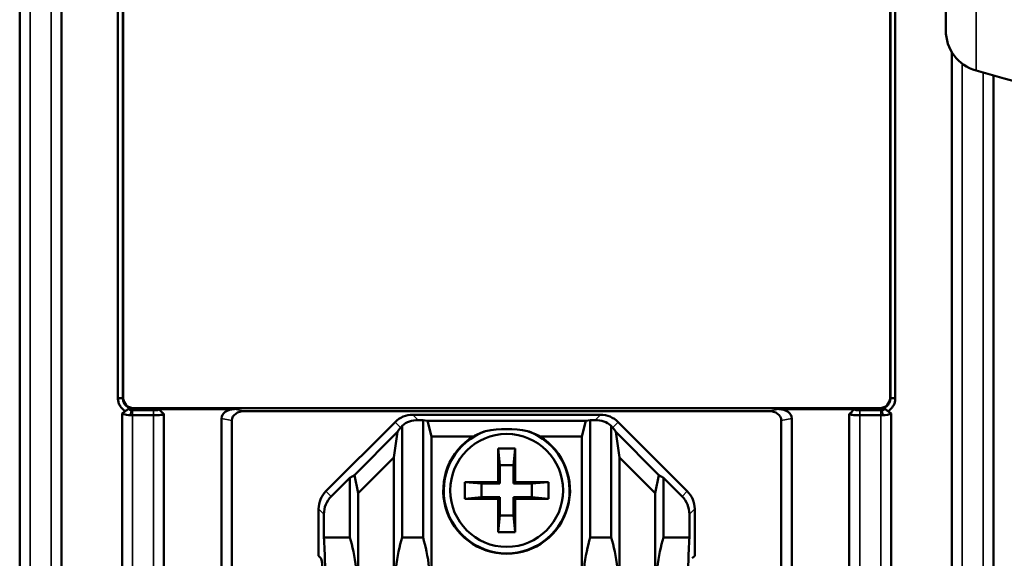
# Model space of a CAD drawing. Header units: millimetres. Extents: x 0 to 4638, y -120 to 1188.
# Tile 63 of 256: x 331 to 378, y 897 to 923. Entities that reach past the tile are written whole.
import ezdxf

# ---------------------------------------------------------------- set-up
doc = ezdxf.new("R2010")
doc.units = ezdxf.units.MM
doc.header["$LTSCALE"] = 2
doc.layers.add('Sichtbar (ISO)', color=7, linetype='Continuous', lineweight=50)
doc.layers.add('Sichtbar schmal (ISO)', color=7, linetype='Continuous', lineweight=35)

msp = doc.modelspace()

# ---------------------------------------------------------------- linework, layer by layer
at = {"layer": 'Sichtbar (ISO)'}
for p, q in [((330.6072, 863.9162), (330.6072, 947.4922)), ((332.6072, 945.8611), (332.6072, 864.8114)), ((374.8957, 922.4415), (374.8957, 939.4622)), ((335.3072, 904.8605), (335.3072, 923.8238)), ((335.5419, 923.8238), (335.5419, 904.8605)), ((335.5601, 904.8786), (335.5601, 923.8057)), ((372.2293, 904.8786), (372.2293, 923.8057)), ((372.2474, 904.8605), (372.2474, 923.8238)), ((372.4822, 923.8238), (372.4822, 904.8605)), ((375.1822, 921.4101), (375.1822, 852.3602)), ((377.1822, 852.3903), (377.1822, 920.2823)), ((335.5419, 904.8605), (335.3072, 904.8605)), ((372.4822, 904.8605), (372.2475, 904.8605)), ((335.5072, 866.1095), (335.5072, 904.1334)), ((335.8244, 904.3394), (335.8243, 904.3394)), ((336.0072, 904.2799), (337.0072, 904.2799)), ((371.7368, 904.3862), (336.0525, 904.3862)), ((337.2656, 904.3333), (340.88, 904.3333)), ((337.5072, 904.0909), (337.5072, 893.4424)), ((341.38, 904.2452), (366.4093, 904.2452)), ((349.4055, 904.0679), (358.3839, 904.0679)), ((370.5237, 904.3333), (366.9093, 904.3333)), ((370.2822, 904.0913), (370.2822, 853.1141)), ((370.7822, 904.2799), (371.7822, 904.2799)), ((372.2821, 852.5326), (372.2821, 904.1335)), ((337.0072, 904.0452), (336.0072, 904.0452)), ((340.2598, 903.888), (340.2598, 895.647)), ((340.7598, 903.7998), (340.7598, 895.8077)), ((345.254, 900.4132), (348.5579, 903.7171)), ((349.6569, 903.8164), (349.8947, 903.8164)), ((349.8947, 903.8164), (349.8947, 898.1972)), ((349.8947, 903.8164), (350.1093, 903.7744)), ((350.2971, 903.0359), (350.1093, 903.7744)), ((350.1093, 903.7744), (357.6801, 903.7744)), ((357.4923, 903.0359), (357.6801, 903.7744)), ((357.8947, 903.8164), (357.6801, 903.7744)), ((357.8947, 903.8164), (357.8947, 898.1972)), ((358.1324, 903.8164), (357.8947, 903.8164)), ((362.5354, 900.4132), (359.2315, 903.7171)), ((367.0296, 903.7998), (367.0296, 894.6911)), ((367.5296, 903.888), (367.5296, 894.1991)), ((371.7822, 904.0452), (370.7822, 904.0452)), ((346.6136, 901.1842), (348.6758, 903.2464)), ((348.6758, 903.2464), (348.4923, 902.0198)), ((348.8233, 903.4516), (348.6758, 903.2464)), ((348.8947, 898.1972), (348.8947, 903.5431)), ((358.8947, 898.1972), (358.8947, 903.5431)), ((358.966, 903.4516), (359.1136, 903.2464)), ((359.1136, 903.2464), (359.2971, 902.0198)), ((361.1758, 901.1842), (359.1136, 903.2464)), ((350.2971, 903.0359), (350.2971, 894.9519)), ((352.3111, 903.0359), (350.2971, 903.0359)), ((357.4923, 903.0359), (355.4782, 903.0359)), ((357.4923, 903.0359), (357.4923, 894.9519)), ((353.4947, 902.4519), (354.2947, 902.4519)), ((353.5647, 901.6519), (353.4947, 902.4519)), ((353.4947, 900.8519), (353.4947, 902.4519)), ((354.2247, 901.6519), (354.2947, 902.4519)), ((354.2947, 902.4519), (354.2947, 900.8519)), ((348.4923, 902.0198), (346.7971, 900.3246)), ((348.4923, 894.9519), (348.4923, 902.0198)), ((359.2971, 894.9519), (359.2971, 902.0198)), ((359.2971, 902.0198), (360.9923, 900.3246)), ((354.2247, 901.6519), (353.5647, 901.6519)), ((353.5647, 901.6519), (353.5647, 900.7819)), ((354.2247, 900.7819), (354.2247, 901.6519)), ((346.3947, 901.0509), (345.5055, 900.1617)), ((346.6136, 901.1842), (346.3947, 901.0509)), ((346.3947, 901.0509), (346.3947, 898.1972)), ((346.7971, 900.3246), (346.6136, 901.1842)), ((352.6947, 900.7819), (351.8947, 900.8519)), ((351.8947, 900.0519), (351.8947, 900.8519)), ((351.8947, 900.8519), (353.4947, 900.8519)), ((352.6947, 900.1219), (352.6947, 900.7819)), ((352.6947, 900.7819), (353.5647, 900.7819)), ((353.5647, 900.7819), (353.4947, 900.8519)), ((354.2947, 900.8519), (354.2247, 900.7819)), ((354.2247, 900.7819), (355.0947, 900.7819)), ((354.2947, 900.8519), (355.8947, 900.8519)), ((355.0947, 900.7819), (355.8947, 900.8519)), ((355.0947, 900.7819), (355.0947, 900.1219)), ((355.8947, 900.8519), (355.8947, 900.0519)), ((360.9923, 900.3246), (361.1758, 901.1842)), ((361.1758, 901.1842), (361.3947, 901.0509)), ((361.3947, 901.0509), (361.3947, 898.1972)), ((361.3947, 901.0509), (362.2839, 900.1617)), ((346.7971, 900.3246), (346.7971, 894.9519)), ((360.9923, 900.3246), (360.9923, 894.9519)), ((352.6947, 900.1219), (351.8947, 900.0519)), ((353.4947, 900.0519), (351.8947, 900.0519)), ((353.5647, 900.1219), (352.6947, 900.1219)), ((353.4947, 900.0519), (353.5647, 900.1219)), ((353.4947, 898.4519), (353.4947, 900.0519)), ((353.5647, 900.1219), (353.5647, 899.2519)), ((354.2247, 899.2519), (354.2247, 900.1219)), ((354.2247, 900.1219), (354.2947, 900.0519)), ((355.0947, 900.1219), (354.2247, 900.1219)), ((354.2947, 900.0519), (354.2947, 898.4519)), ((355.8947, 900.0519), (354.2947, 900.0519)), ((355.0947, 900.1219), (355.8947, 900.0519)), ((344.9032, 899.5656), (344.9032, 897.3194)), ((362.8862, 899.5656), (362.8862, 897.3194)), ((345.1547, 898.1972), (345.1547, 899.3141)), ((353.5647, 899.2519), (353.4947, 898.4519)), ((353.5647, 899.2519), (354.2247, 899.2519)), ((354.2247, 899.2519), (354.2947, 898.4519)), ((362.6347, 898.1972), (362.6347, 899.3141)), ((354.2947, 898.4519), (353.4947, 898.4519)), ((346.3947, 898.1972), (345.1547, 898.1972)), ((348.8947, 898.1972), (349.8947, 898.1972)), ((358.8947, 898.1972), (357.8947, 898.1972)), ((361.3947, 898.1972), (362.6347, 898.1972)), ((344.9032, 897.3194), (345.0165, 897.2061)), ((362.8862, 897.3194), (362.7729, 897.2061))]:
    msp.add_line(p, q, dxfattribs=at)
msp.add_circle((353.8947, 900.4519), 2.7, dxfattribs=at)
for centre, radius, start, end in [((376.8957, 922.4415), 2, 180, 253.90585), ((398.3957, 996.9586), 79.5567, 253.905849, 270), ((353.8947, 900.4519), 3.0096, 109.47867, 70.52133), ((353.8947, 900.4519), 3.0306, 121.50127, 58.49873)]:
    msp.add_arc(centre, radius, start, end, dxfattribs=at)
for centre, major_axis, ratio, start_param, end_param in [((336.0678, 904.894), (0.3644, 0.3644), 0.9702875, 2.3712736, 3.9119117), ((371.7215, 904.894), (-0.3644, 0.3644), 0.9702875, 2.3712736, 3.9119117), ((336.0072, 904.3247), (0.2579, 0), 0.1736482, 4.4782962, 4.7123346), ((340.9669, 903.8256), (-0.7018, 0.1237), 0.7016738, 4.9585859, 6.4062838), ((341.4669, 903.7375), (-0.7018, 0.1237), 0.7016738, 4.9585859, 6.4062838), ((349.4088, 902.8662), (0.8509, -0.8509), 0.9972647, 2.357564, 3.1415927), ((358.3806, 902.8662), (-0.8509, -0.8509), 0.9972647, 3.1415927, 3.9256213), ((366.3225, 903.7375), (0.7018, 0.1237), 0.7016738, 6.1600868, 7.6077847), ((366.8225, 903.8256), (0.7018, 0.1237), 0.7016738, 6.1600868, 7.6077847), ((371.7821, 904.3247), (0.2579, 0), 0.1736482, 4.7124434, 4.9464833), ((349.6602, 902.6147), (0.8509, -0.8509), 0.9972647, 2.357564, 3.0455192), ((358.1292, 902.6147), (-0.8509, -0.8509), 0.9972647, 3.2376661, 3.9256213), ((349.535, 902.74), (-0.421, -1.1721), 0.7786414, 4.2644548, 4.3605282), ((353.8947, 900.1806), (0, -3.2677), 0.9965476, 3.4548748, 3.6494313), ((353.8947, 846.0504), (0, -57.3272), 0.3153827, 3.0860572, 3.1971281), ((353.8947, 900.1806), (0, -3.2677), 0.9965476, 2.633754, 2.8283105), ((358.2544, 902.74), (0.421, -1.1721), 0.7786414, 1.9226571, 2.0187305), ((346.1049, 899.5623), (0.8509, -0.8509), 0.9972647, 3.1415927, 3.9256213), ((361.6845, 899.5623), (-0.8509, -0.8509), 0.9972647, 2.357564, 3.1415927), ((346.3563, 899.3109), (0.8509, -0.8509), 0.9972647, 3.1415927, 3.9256213), ((361.433, 899.3109), (-0.8509, -0.8509), 0.9972647, 2.357564, 3.1415927), ((345.0103, 894.9519), (0, -4.2573), 0.0524078, 0.8581154, 2.4376321), ((345.6563, 894.9519), (0, -4.2573), 0.2679492, 1.5707963, 2.4376321), ((349.633, 894.9519), (0, -4.2573), 0.2679492, 3.8455532, 4.712389), ((349.1563, 894.9519), (0, -4.2573), 0.2679492, 1.5707963, 2.4376321), ((358.633, 894.9519), (0, -4.2573), 0.2679492, 3.8455532, 4.712389), ((358.1563, 894.9519), (0, -4.2573), 0.2679492, 1.5707963, 2.4376321), ((362.133, 894.9519), (0, -4.2573), 0.2679492, 3.8455532, 4.712389), ((362.7791, 894.9519), (0, -4.2573), 0.0524078, 3.8455532, 5.4250699), ((345.0103, 894.9519), (0, -2.2573), 0.0524078, 1.34047, 3.0892328)]:
    msp.add_ellipse(centre, major_axis=major_axis, ratio=ratio, start_param=start_param, end_param=end_param, dxfattribs=at)
for points, knots in [([(335.655, 904.2387), (335.623, 904.258), (335.5926, 904.2798), (335.4763, 904.3774), (335.4233, 904.4572), (335.3632, 904.5727), (335.3423, 904.628), (335.3142, 904.7424), (335.307, 904.8014), (335.3072, 904.8605)], [-0.063812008, -0.063812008, -0.063812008, -0.063812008, -0.056808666, -0.056808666, -0.035342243, -0.035342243, -0.017729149, -0.017729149, 0, 0, 0, 0]), ([(335.5419, 904.8605), (335.5412, 904.8024), (335.5502, 904.7446), (335.588, 904.6354), (335.6162, 904.5852), (335.6921, 904.4936), (335.7402, 904.4544), (335.8408, 904.4008), (335.8905, 904.3841), (335.9417, 904.3752)], [0, 0, 0, 0, 0.017473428, 0.017473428, 0.034694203, 0.034694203, 0.053187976, 0.053187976, 0.068831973, 0.068831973, 0.068831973, 0.068831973]), ([(371.8476, 904.3752), (371.9037, 904.3849), (371.9577, 904.404), (372.0562, 904.4603), (372.0996, 904.4967), (372.1753, 904.5876), (372.2052, 904.6421), (372.2405, 904.7528), (372.2482, 904.8066), (372.2475, 904.8605)], [0, 0, 0, 0, 0.017100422, 0.017100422, 0.034045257, 0.034045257, 0.052593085, 0.052593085, 0.068801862, 0.068801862, 0.068801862, 0.068801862]), ([(372.4822, 904.8605), (372.4822, 904.8036), (372.4755, 904.7469), (372.4495, 904.6366), (372.4303, 904.5831), (372.363, 904.4476), (372.3053, 904.3731), (372.2028, 904.2842), (372.1695, 904.26), (372.1345, 904.2388)], [-0.074689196, -0.074689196, -0.074689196, -0.074689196, -0.0576476, -0.0576476, -0.040704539, -0.040704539, -0.012298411, -0.012298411, 0, 0, 0, 0]), ([(335.5074, 904.1334), (335.532, 904.151), (335.5566, 904.1685), (335.6058, 904.2037), (335.6303, 904.2211), (335.655, 904.2387)], [0, 0, 0, 0, 0.009064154, 0.009064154, 0.018134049, 0.018134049, 0.018134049, 0.018134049]), ([(335.8929, 904.0464), (335.7806, 904.0488), (335.6553, 904.0663), (335.5813, 904.0903), (335.5344, 904.1056), (335.5076, 904.1217), (335.5074, 904.1334)], [0, 0, 0, 0, 0.6119929, 0.6119929, 0.6119929, 1, 1, 1, 1]), ([(335.9417, 904.3752), (335.9355, 904.3755), (335.9294, 904.3757), (335.9235, 904.3759), (335.8793, 904.3774), (335.8455, 904.375), (335.8312, 904.364), (335.8166, 904.3528), (335.8215, 904.3336), (335.8421, 904.316), (335.8629, 904.2983), (335.9007, 904.2831), (335.9474, 904.2811)], [0.00000329, 0.00000329, 0.00000329, 0.00000329, 0.04193403, 0.04193403, 0.04193403, 0.35577407, 0.35577407, 0.35577407, 0.67690084, 0.67690084, 0.67690084, 1, 1, 1, 1]), ([(337.0072, 904.2799), (337.0784, 904.2799), (337.1496, 904.2853), (337.1988, 904.2946), (337.2526, 904.3048), (337.2786, 904.3195), (337.2656, 904.3333)], [0, 0, 0, 0, 0.4773598, 0.4773598, 0.4773598, 1, 1, 1, 1]), ([(337.5072, 904.0913), (337.5072, 904.0754), (337.4586, 904.0677), (337.3607, 904.0587), (337.2628, 904.0497), (337.1305, 904.0452), (337.0072, 904.0452)], [0, 0, 0, 0, 0.5, 0.5, 0.5, 0.99999994, 0.99999994, 0.99999994, 0.99999994]), ([(337.2656, 904.3333), (337.3007, 904.2982), (337.3164, 904.2824), (337.4316, 904.1671), (337.4662, 904.1324), (337.5072, 904.0913)], [0, 0, 0, 0, 0.01490507, 0.01490507, 0.024535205, 0.024535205, 0.024535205, 0.024535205]), ([(370.2822, 904.0913), (370.3222, 904.1314), (370.3623, 904.1715), (370.4566, 904.266), (370.4952, 904.3047), (370.5237, 904.3333)], [0, 0, 0, 0, 0.016983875, 0.016983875, 0.039341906, 0.039341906, 0.039341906, 0.039341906]), ([(370.7822, 904.0452), (370.6601, 904.0455), (370.4916, 904.0529), (370.4288, 904.0587), (370.4156, 904.06), (370.4018, 904.0614), (370.388, 904.063), (370.3363, 904.0691), (370.2828, 904.0787), (370.2822, 904.0913)], [0, 0, 0, 0, 0.5, 0.5, 0.5, 0.6050922, 0.6050922, 0.6050922, 1, 1, 1, 1]), ([(370.5237, 904.3333), (370.5124, 904.3209), (370.5315, 904.3077), (370.5759, 904.2977), (370.6245, 904.2867), (370.7025, 904.2798), (370.7822, 904.2799)], [0.00002396, 0.00002396, 0.00002396, 0.00002396, 0.47735938, 0.47735938, 0.47735938, 1, 1, 1, 1]), ([(371.842, 904.2811), (371.8498, 904.2815), (371.8573, 904.2822), (371.872, 904.2842), (371.879, 904.2856), (371.8996, 904.2905), (371.9116, 904.2949), (371.9287, 904.3032), (371.9348, 904.3068), (371.956, 904.3218), (371.965, 904.3344), (371.967, 904.3501), (371.9662, 904.3556), (371.9586, 904.3644), (371.9531, 904.3676), (371.9359, 904.3734), (371.9222, 904.3754), (371.8975, 904.3763), (371.8888, 904.3764), (371.8682, 904.376), (371.8583, 904.3757), (371.8476, 904.3752)], [0.000003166, 0.000003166, 0.000003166, 0.000003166, 0.002433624, 0.002433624, 0.0049457, 0.0049457, 0.010330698, 0.010330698, 0.014225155, 0.014225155, 0.026061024, 0.026061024, 0.031389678, 0.031389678, 0.035757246, 0.035757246, 0.041779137, 0.041779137, 0.04426639, 0.04426639, 0.046270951, 0.046270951, 0.046270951, 0.046270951]), ([(372.2821, 904.1335), (372.2821, 904.1138), (372.1635, 904.0682), (371.9902, 904.052), (371.9589, 904.049), (371.9272, 904.0471), (371.8964, 904.0464)], [0, 0, 0, 0, 0.8472018, 0.8472018, 0.8472018, 1, 1, 1, 1]), ([(372.1345, 904.2388), (372.1592, 904.2212), (372.1837, 904.2037), (372.2329, 904.1686), (372.2574, 904.1511), (372.2821, 904.1335)], [0.000001, 0.000001, 0.000001, 0.000001, 0.009090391, 0.009090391, 0.018174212, 0.018174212, 0.018174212, 0.018174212]), ([(336.0072, 904.0452), (335.988, 904.0452), (335.9688, 904.0453), (335.9306, 904.0457), (335.9116, 904.046), (335.8929, 904.0464)], [-0.011541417, -0.011541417, -0.011541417, -0.011541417, -0.005770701, -0.005770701, 0, 0, 0, 0]), ([(371.8964, 904.0464), (371.8777, 904.046), (371.8588, 904.0457), (371.8206, 904.0453), (371.8014, 904.0452), (371.7822, 904.0452)], [-0.011541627, -0.011541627, -0.011541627, -0.011541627, -0.005770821, -0.005770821, 0, 0, 0, 0])]:
    msp.add_open_spline(points, degree=3, knots=knots, dxfattribs=at)
for points in [[(335.6945, 904.2682), (335.681, 904.2588), (335.6678, 904.249), (335.655, 904.2387)], [(335.6945, 904.2682), (335.7403, 904.3002), (335.7863, 904.3323), (335.8321, 904.3647)], [(371.9576, 904.3644), (372.0041, 904.3316), (372.0506, 904.2991), (372.0972, 904.2667)], [(372.1345, 904.2388), (372.1217, 904.249), (372.1093, 904.2583), (372.0972, 904.2667)]]:
    msp.add_open_spline(points, degree=3, dxfattribs=at)
at = {"layer": 'Sichtbar schmal (ISO)'}
for p, q in [((331.1072, 864.14), (331.1072, 947.7485)), ((332.1072, 946.8816), (332.1072, 864.5876)), ((376.3413, 941.3838), (376.3413, 920.5199)), ((375.6822, 920.8518), (375.6822, 852.3777)), ((376.6822, 852.3901), (376.6822, 920.4224)), ((335.5419, 904.8605), (335.5601, 904.8786)), ((372.2293, 904.8786), (372.2474, 904.8605)), ((335.8929, 904.0464), (335.9474, 904.2811)), ((336.0525, 904.3862), (335.9474, 904.2811)), ((336.0072, 904.0452), (336.0072, 904.2799)), ((337.0072, 904.0452), (337.0072, 904.2799)), ((340.88, 904.3333), (341.38, 904.2452)), ((349.4055, 904.0679), (349.6569, 903.8164)), ((358.3839, 904.0679), (358.1324, 903.8164)), ((366.4093, 904.2452), (366.9093, 904.3333)), ((370.7822, 904.0452), (370.7822, 904.2799)), ((371.842, 904.2811), (371.7368, 904.3862)), ((371.7822, 904.0452), (371.7822, 904.2799)), ((371.8964, 904.0464), (371.842, 904.2811)), ((336.0072, 866.3333), (336.0072, 904.0452)), ((337.0072, 904.0452), (337.0072, 892.7526)), ((340.7598, 903.7998), (340.2598, 903.888)), ((348.8233, 903.4516), (348.5579, 903.7171)), ((358.966, 903.4516), (359.2315, 903.7171)), ((367.5296, 903.888), (367.0296, 903.7998)), ((370.7822, 904.0452), (370.7822, 852.4496)), ((371.7822, 852.2233), (371.7822, 904.0452)), ((345.254, 900.4132), (345.5055, 900.1617)), ((362.5354, 900.4132), (362.2839, 900.1617)), ((345.1547, 899.3141), (344.9032, 899.5656)), ((362.6347, 899.3141), (362.8862, 899.5656))]:
    msp.add_line(p, q, dxfattribs=at)

doc.saveas('drawing.dxf')
